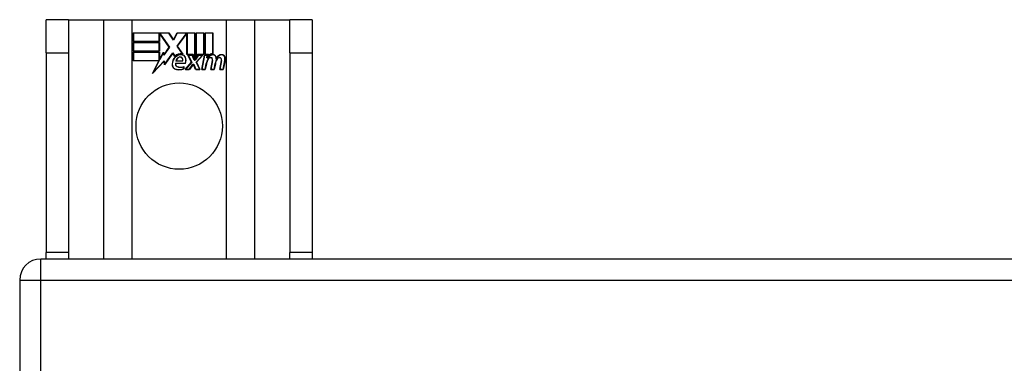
# Model space of a CAD drawing. Header units: inches. Extents: x 64.1 to 160.1, y 39 to 77.3.
# Tile 13 of 65: x 64.1 to 68.7, y 75.6 to 77.3. Entities that reach past the tile are written whole.
import ezdxf

# ---------------------------------------------------------------- set-up
doc = ezdxf.new("R2010")
doc.units = ezdxf.units.IN
doc.header["$MEASUREMENT"] = 0
doc.layers.add('Visible Edges(ANSI)', color=7, linetype='Continuous', lineweight=25)
doc.layers.add('Visible Tangent Edges(ANSI)', color=7, linetype='Continuous', lineweight=25)

msp = doc.modelspace()

# ---------------------------------------------------------------- linework, layer by layer
at = {"layer": 'Visible Edges(ANSI)'}
for p, q in [((64.3018, 77.2597), (64.1968, 77.2597)), ((64.1968, 77.1037), (64.1968, 77.2597)), ((64.3018, 77.2597), (64.3018, 77.1037)), ((64.3018, 77.2597), (64.4659, 77.2597)), ((64.4659, 77.2597), (64.6006, 77.2597)), ((64.6006, 77.2597), (65.043, 77.2597)), ((65.043, 77.2597), (65.1776, 77.2597)), ((65.1776, 77.2597), (65.3418, 77.2597)), ((65.3418, 77.1037), (65.3418, 77.2597)), ((65.4468, 77.2597), (65.3418, 77.2597)), ((65.4468, 77.2597), (65.4468, 77.1037)), ((64.6056, 77.1977), (64.7728, 77.1977)), ((64.6056, 77.1576), (64.6056, 77.1977)), ((64.6063, 77.1969), (64.6063, 77.1583)), ((64.7724, 77.1969), (64.6063, 77.1969)), ((64.7282, 77.1583), (64.7282, 77.1928)), ((64.7282, 77.1928), (64.7327, 77.1928)), ((64.7289, 77.1921), (64.7289, 77.1576)), ((64.7323, 77.1921), (64.7289, 77.1921)), ((64.7751, 77.1298), (64.7323, 77.1921)), ((64.7327, 77.1928), (64.776, 77.1298)), ((64.7949, 77.1636), (64.7724, 77.1969)), ((64.7728, 77.1977), (64.7948, 77.165)), ((64.7948, 77.165), (64.8122, 77.1977)), ((64.8126, 77.1969), (64.7949, 77.1636)), ((64.8116, 77.1349), (64.8549, 77.1928)), ((64.8122, 77.1977), (64.8958, 77.1977)), ((64.8951, 77.1969), (64.8126, 77.1969)), ((64.8553, 77.1921), (64.8126, 77.1349)), ((64.8549, 77.1928), (64.8591, 77.1928)), ((64.8583, 77.1921), (64.8553, 77.1921)), ((64.8583, 77.0966), (64.8583, 77.1921)), ((64.8591, 77.1928), (64.8591, 77.0974)), ((64.8951, 77.0782), (64.8951, 77.1969)), ((64.8958, 77.1977), (64.8958, 77.0745)), ((64.9011, 77.0837), (64.9011, 77.1977)), ((64.9011, 77.1977), (64.9382, 77.1977)), ((64.9018, 77.1969), (64.9018, 77.086)), ((64.9374, 77.1969), (64.9018, 77.1969)), ((64.9374, 77.0974), (64.9374, 77.1969)), ((64.9382, 77.1977), (64.9382, 77.0966)), ((64.9434, 77.0966), (64.9434, 77.1977)), ((64.9434, 77.1977), (64.9806, 77.1977)), ((64.9442, 77.1969), (64.9442, 77.0974)), ((64.9798, 77.1969), (64.9442, 77.1969)), ((64.9798, 77.0991), (64.9798, 77.1969)), ((64.9806, 77.1977), (64.9806, 77.0983)), ((64.7289, 77.1576), (64.6056, 77.1576)), ((64.6056, 77.1122), (64.6056, 77.1523)), ((64.6056, 77.1523), (64.7289, 77.1523)), ((64.6063, 77.1583), (64.7282, 77.1583)), ((64.6063, 77.1516), (64.6063, 77.1129)), ((64.7282, 77.1516), (64.6063, 77.1516)), ((64.7282, 77.1129), (64.7282, 77.1516)), ((64.7289, 77.1523), (64.7289, 77.1122)), ((64.1968, 77.1037), (64.1968, 76.1657)), ((64.3018, 77.1037), (64.3018, 76.1657)), ((64.7289, 77.1122), (64.6056, 77.1122)), ((64.6056, 77.1066), (64.7289, 77.1066)), ((64.6056, 77.0664), (64.6056, 77.1066)), ((64.6063, 77.1129), (64.7282, 77.1129)), ((64.7282, 77.1058), (64.6063, 77.1058)), ((64.6063, 77.1058), (64.6063, 77.0672)), ((64.7282, 77.0713), (64.7282, 77.1058)), ((64.7289, 77.1066), (64.7289, 77.0721)), ((64.7297, 77.0721), (64.7481, 77.1073)), ((64.7477, 77.1051), (64.7302, 77.0713)), ((64.7501, 77.0929), (64.7477, 77.1051)), ((64.7481, 77.1073), (64.7505, 77.0947)), ((64.776, 77.1298), (64.7501, 77.0929)), ((64.7505, 77.0947), (64.7751, 77.1298)), ((64.7923, 77.1019), (64.753, 77.0468)), ((64.7535, 77.0488), (64.7924, 77.1032)), ((64.801, 77.0874), (64.7923, 77.1019)), ((64.7924, 77.1032), (64.8012, 77.0886)), ((64.8368, 77.0987), (64.8116, 77.1349)), ((64.8126, 77.1349), (64.8384, 77.0976)), ((64.8864, 77.0966), (64.8583, 77.0966)), ((64.8591, 77.0974), (64.8869, 77.0974)), ((64.8804, 77.0597), (64.8632, 77.0931)), ((64.8632, 77.0931), (64.8834, 77.0931)), ((64.8644, 77.0923), (64.8813, 77.0596)), ((64.8829, 77.0923), (64.8644, 77.0923)), ((64.8927, 77.0693), (64.8829, 77.0923)), ((64.8834, 77.0931), (64.8932, 77.0701)), ((64.8958, 77.0745), (64.8864, 77.0966)), ((64.8869, 77.0974), (64.8951, 77.0782)), ((64.8958, 77.0701), (64.9125, 77.0931)), ((64.9129, 77.0923), (64.8962, 77.0693)), ((64.9105, 77.0966), (64.9011, 77.0837)), ((64.9017, 77.06), (64.9312, 77.0923)), ((64.9018, 77.086), (64.9101, 77.0974)), ((64.9329, 77.0931), (64.9026, 77.0599)), ((64.9101, 77.0974), (64.9374, 77.0974)), ((64.9382, 77.0966), (64.9105, 77.0966)), ((64.9125, 77.0931), (64.9329, 77.0931)), ((64.9312, 77.0923), (64.9129, 77.0923)), ((64.9281, 77.0248), (64.9401, 77.0931)), ((64.9407, 77.0923), (64.929, 77.0256)), ((64.9401, 77.0931), (64.9543, 77.0931)), ((64.9535, 77.0923), (64.9407, 77.0923)), ((64.9588, 77.0966), (64.9434, 77.0966)), ((64.9442, 77.0974), (64.9596, 77.0974)), ((64.9524, 77.0803), (64.9535, 77.0923)), ((64.9543, 77.0931), (64.9533, 77.0811)), ((64.9581, 77.0889), (64.9588, 77.0966)), ((64.9596, 77.0974), (64.9591, 77.0909)), ((65.3418, 77.1037), (65.3418, 76.1657)), ((65.4468, 77.1037), (65.4468, 76.1657)), ((64.7268, 77.0664), (64.6056, 77.0664)), ((64.6063, 77.0672), (64.728, 77.0672)), ((64.6957, 77.0068), (64.7268, 77.0664)), ((64.7505, 77.0646), (64.6957, 77.0068)), ((64.728, 77.0672), (64.6989, 77.0112)), ((64.6989, 77.0112), (64.7511, 77.0662)), ((64.7302, 77.0713), (64.7282, 77.0713)), ((64.7289, 77.0721), (64.7297, 77.0721)), ((64.753, 77.0468), (64.7505, 77.0646)), ((64.7511, 77.0662), (64.7535, 77.0488)), ((64.8049, 77.0552), (64.8507, 77.0552)), ((64.8512, 77.0544), (64.8054, 77.0544)), ((64.8377, 77.0649), (64.8065, 77.0649)), ((64.8073, 77.0657), (64.8373, 77.0657)), ((64.8497, 77.0248), (64.8804, 77.0597)), ((64.8813, 77.0596), (64.8513, 77.0256)), ((64.8695, 77.0256), (64.8864, 77.0499)), ((64.8868, 77.0492), (64.8699, 77.0248)), ((64.8864, 77.0499), (64.8903, 77.0499)), ((64.8898, 77.0492), (64.8868, 77.0492)), ((64.8992, 77.0248), (64.8898, 77.0492)), ((64.8903, 77.0499), (64.8997, 77.0256)), ((64.8962, 77.0693), (64.8927, 77.0693)), ((64.8932, 77.0701), (64.8958, 77.0701)), ((64.9182, 77.0256), (64.9017, 77.06)), ((64.9026, 77.0599), (64.9194, 77.0248)), ((64.9439, 77.0256), (64.9488, 77.0531)), ((64.9495, 77.0529), (64.9446, 77.0248)), ((64.9573, 77.0803), (64.9524, 77.0803)), ((64.9533, 77.0811), (64.9569, 77.0811)), ((64.9704, 77.0248), (64.978, 77.0679)), ((64.9788, 77.0678), (64.9713, 77.0256)), ((64.9863, 77.0256), (64.9912, 77.0531)), ((64.9919, 77.0529), (64.9869, 77.0248)), ((65.0124, 77.0248), (65.02, 77.0679)), ((65.0208, 77.0678), (65.0133, 77.0256)), ((65.0283, 77.0256), (65.0365, 77.0678)), ((65.0373, 77.0677), (65.0289, 77.0248)), ((64.8422, 77.0287), (64.8422, 77.0383)), ((64.8429, 77.0394), (64.8429, 77.0282)), ((64.8699, 77.0248), (64.8497, 77.0248)), ((64.8513, 77.0256), (64.8695, 77.0256)), ((64.9194, 77.0248), (64.8992, 77.0248)), ((64.8997, 77.0256), (64.9182, 77.0256)), ((64.9446, 77.0248), (64.9281, 77.0248)), ((64.929, 77.0256), (64.9439, 77.0256)), ((64.9869, 77.0248), (64.9704, 77.0248)), ((64.9713, 77.0256), (64.9863, 77.0256)), ((65.0289, 77.0248), (65.0124, 77.0248)), ((65.0133, 77.0256), (65.0283, 77.0256)), ((64.1968, 76.1347), (64.1968, 76.1657)), ((64.3018, 76.1657), (64.3018, 76.1347)), ((65.3418, 76.1347), (65.3418, 76.1657)), ((65.4468, 76.1657), (65.4468, 76.1347)), ((111.9728, 76.1347), (64.1708, 76.1347)), ((64.0718, 76.0357), (64.0718, 75.2607))]:
    msp.add_line(p, q, dxfattribs=at)
msp.add_circle((64.8218, 76.7597), 0.203, dxfattribs=at)
for centre, radius, start, end in [((64.8292, 77.0573), 0.0412, 77.079, 133.1785), ((64.8292, 77.0573), 0.042, 79.6582, 131.9139), ((64.8292, 77.0573), 0.0374, 80.4085, 134.1684), ((64.8292, 77.0573), 0.0366, 80.3604, 134.1684), ((64.8338, 77.0752), 0.0183, 23.8445, 85.1757), ((64.8338, 77.0752), 0.019, 23.8445, 85.0802), ((64.9822, 77.0649), 0.03, 89.4776, 147.4114), ((64.9822, 77.0649), 0.0293, 89.4776, 148.2123), ((64.9799, 77.0683), 0.03, 88.7952, 136.5849), ((64.9799, 77.0683), 0.0307, 90.2222, 132.7339), ((64.9823, 77.0822), 0.0127, 16.9928, 89.4776), ((64.9823, 77.0822), 0.0119, 16.9928, 89.4776), ((65.0235, 77.0642), 0.0299, 89.6788, 160.8136), ((65.0235, 77.0642), 0.0307, 89.6788, 153.9508), ((65.0236, 77.0818), 0.0131, 18.4748, 89.6788), ((65.0236, 77.0818), 0.0124, 18.4748, 89.6788), ((64.8128, 77.05), 0.0247, 176.5646, 261.5605), ((64.8379, 77.0484), 0.0498, 134.1684, 176.5646), ((64.8379, 77.0484), 0.049, 134.1684, 176.5646), ((64.8128, 77.05), 0.0239, 176.5646, 261.5605), ((64.8169, 77.051), 0.0127, 160.9907, 244.6784), ((64.8169, 77.051), 0.012, 163.5261, 244.6784), ((64.8282, 77.0631), 0.0217, 109.3797, 175.226), ((64.8282, 77.0631), 0.021, 109.3797, 172.9975), ((64.8257, 77.07), 0.0144, 51.1652, 109.3797), ((64.8257, 77.07), 0.0137, 51.1652, 109.3797), ((64.8268, 77.0714), 0.0119, 331.4547, 51.1652), ((64.8268, 77.0714), 0.0127, 329.421, 51.1652), ((64.8189, 77.0687), 0.0345, 336.9643, 23.8445), ((64.8189, 77.0687), 0.0353, 336.1555, 23.8445), ((65.0068, 77.0428), 0.0589, 147.5992, 170), ((65.0068, 77.0428), 0.0581, 147.5992, 170), ((64.971, 77.0655), 0.0165, 96.03, 147.5992), ((64.971, 77.0655), 0.0157, 96.03, 147.5992), ((64.9701, 77.0737), 0.00825, 23.5571, 96.03), ((64.9701, 77.0737), 0.0075, 23.5571, 96.03), ((64.9629, 77.0706), 0.0154, 350, 23.5571), ((64.9629, 77.0706), 0.0161, 350, 23.5571), ((65.0493, 77.0437), 0.0589, 148.5524, 170.8204), ((65.0493, 77.0437), 0.0581, 148.5584, 170.8257), ((64.96, 77.0754), 0.0353, 357.7769, 16.9928), ((64.96, 77.0754), 0.036, 3.6169, 16.9928), ((65.013, 77.0655), 0.0165, 96.1027, 147.6301), ((65.013, 77.0655), 0.0157, 96.1027, 147.6083), ((65.0121, 77.0737), 0.00825, 23.5487, 96.1027), ((65.0121, 77.0737), 0.0075, 23.5487, 96.1027), ((65.0049, 77.0706), 0.0154, 349.9922, 23.5487), ((65.0049, 77.0706), 0.0161, 350.0076, 23.5487), ((65.0019, 77.0745), 0.0353, 349, 18.4748), ((65.0019, 77.0745), 0.036, 349, 18.4748), ((64.8203, 77.1006), 0.0759, 261.5605, 287.3343), ((64.8203, 77.1006), 0.0751, 261.5605, 286.9141), ((64.8282, 77.0749), 0.0391, 244.6784, 290.9242), ((64.8282, 77.0749), 0.0384, 244.6784, 292.5609), ((64.1708, 76.0357), 0.099, 90, 180)]:
    msp.add_arc(centre, radius, start, end, dxfattribs=at)
at = {"layer": 'Visible Tangent Edges(ANSI)'}
for p, q in [((64.4659, 77.2597), (64.4659, 76.1347)), ((64.6006, 76.1347), (64.6006, 77.2597)), ((65.043, 77.2597), (65.043, 76.1347)), ((65.1776, 76.1347), (65.1776, 77.2597)), ((64.1968, 77.1037), (64.3018, 77.1037)), ((65.3418, 77.1037), (65.4468, 77.1037)), ((64.3018, 76.1657), (64.1968, 76.1657)), ((65.4468, 76.1657), (65.3418, 76.1657)), ((64.1708, 76.0357), (64.1708, 76.1347)), ((64.0718, 76.0357), (64.1708, 76.0357)), ((64.1708, 76.0357), (111.9728, 76.0357)), ((64.1708, 40.2337), (64.1708, 76.0357))]:
    msp.add_line(p, q, dxfattribs=at)

doc.saveas('drawing.dxf')
